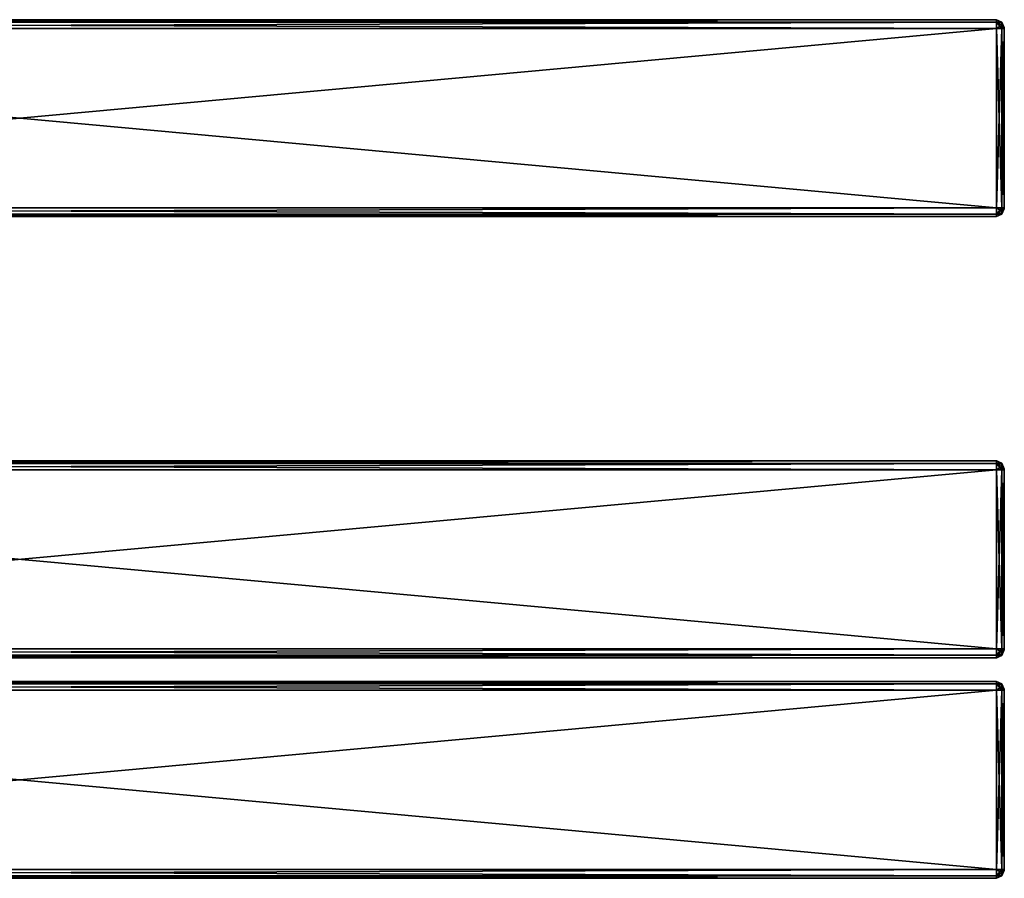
# Model space of a CAD drawing. Extents: x -65 to 446, y -88 to 1542.
# Tile 206 of 223: x 196 to 446, y 519 to 737. Entities that reach past the tile are written whole.
import ezdxf

# ---------------------------------------------------------------- set-up
doc = ezdxf.new("R2010")
doc.units = 0
doc.header["$LTSCALE"] = 74.25
for name, color, linetype in [('1333', 7, 'CONTINUOUS'), ('1334', 7, 'CONTINUOUS'), ('1335', 7, 'CONTINUOUS'), ('1336', 7, 'CONTINUOUS'), ('1337', 7, 'CONTINUOUS'), ('1338', 7, 'CONTINUOUS'), ('1339', 7, 'CONTINUOUS'), ('1340', 7, 'CONTINUOUS'), ('1341', 7, 'CONTINUOUS'), ('1350', 7, 'CONTINUOUS'), ('1351', 7, 'CONTINUOUS'), ('1352', 7, 'CONTINUOUS'), ('1353', 7, 'CONTINUOUS'), ('1354', 7, 'CONTINUOUS'), ('1355', 7, 'CONTINUOUS'), ('1356', 7, 'CONTINUOUS'), ('1357', 7, 'CONTINUOUS'), ('1437', 7, 'CONTINUOUS'), ('1438', 7, 'CONTINUOUS'), ('1439', 7, 'CONTINUOUS'), ('1440', 7, 'CONTINUOUS'), ('1441', 7, 'CONTINUOUS'), ('1442', 7, 'CONTINUOUS'), ('1443', 7, 'CONTINUOUS'), ('1444', 7, 'CONTINUOUS'), ('1445', 7, 'CONTINUOUS'), ('1454', 7, 'CONTINUOUS'), ('1455', 7, 'CONTINUOUS'), ('1456', 7, 'CONTINUOUS'), ('1457', 7, 'CONTINUOUS'), ('1458', 7, 'CONTINUOUS'), ('1459', 7, 'CONTINUOUS'), ('1460', 7, 'CONTINUOUS'), ('1461', 7, 'CONTINUOUS'), ('1463', 7, 'CONTINUOUS'), ('1464', 7, 'CONTINUOUS'), ('1465', 7, 'CONTINUOUS'), ('1466', 7, 'CONTINUOUS'), ('1467', 7, 'CONTINUOUS'), ('1468', 7, 'CONTINUOUS'), ('1469', 7, 'CONTINUOUS'), ('1470', 7, 'CONTINUOUS'), ('1471', 7, 'CONTINUOUS'), ('1480', 7, 'CONTINUOUS'), ('1481', 7, 'CONTINUOUS'), ('1482', 7, 'CONTINUOUS'), ('1483', 7, 'CONTINUOUS'), ('1484', 7, 'CONTINUOUS'), ('1485', 7, 'CONTINUOUS'), ('1486', 7, 'CONTINUOUS'), ('1487', 7, 'CONTINUOUS')]:
    doc.layers.add(name, color=color, linetype=linetype)

msp = doc.modelspace()

# ---------------------------------------------------------------- linework, layer by layer
at = {"layer": '1333', "color": 7, "linetype": 'CONTINUOUS'}
for points in [[(446, 734.93, 21.07), (446, 735, 21.25), (446, 734.93, 26.93), (446, 734.93, 21.07)], [(446, 734.93, 26.93), (446, 735, 21.25), (446, 735, 26.75), (446, 734.93, 26.93)], [(446, 734.75, 21), (446, 734.93, 21.07), (446, 734.75, 27), (446, 734.75, 21)], [(446, 734.75, 27), (446, 734.93, 21.07), (446, 734.93, 26.93), (446, 734.75, 27)], [(446, 689.25, 21), (446, 734.75, 21), (446, 689.25, 27), (446, 689.25, 21)], [(446, 689.25, 27), (446, 734.75, 21), (446, 734.75, 27), (446, 689.25, 27)], [(446, 689.07, 21.07), (446, 689.25, 21), (446, 689.07, 26.93), (446, 689.07, 21.07)], [(446, 689.07, 26.93), (446, 689.25, 21), (446, 689.25, 27), (446, 689.07, 26.93)], [(446, 689, 21.25), (446, 689.07, 21.07), (446, 689, 26.75), (446, 689, 21.25)], [(446, 689, 26.75), (446, 689.07, 21.07), (446, 689.07, 26.93), (446, 689, 26.75)]]:
    msp.add_3dface(points, dxfattribs=at)
at = {"layer": '1334', "color": 7, "linetype": 'CONTINUOUS'}
for points in [[(444, 734.75, 29), (-52, 734.75, 29), (444, 689.25, 29), (444, 734.75, 29)], [(-52, 734.75, 29), (-52, 689.25, 29), (444, 689.25, 29), (-52, 734.75, 29)]]:
    msp.add_3dface(points, dxfattribs=at)
at = {"layer": '1335', "color": 7, "linetype": 'CONTINUOUS'}
for points in [[(444, 687, 26.75), (-52, 687, 26.75), (444, 687, 21.25), (444, 687, 26.75)], [(-52, 687, 26.75), (-52, 687, 21.25), (444, 687, 21.25), (-52, 687, 26.75)]]:
    msp.add_3dface(points, dxfattribs=at)
at = {"layer": '1336', "color": 7, "linetype": 'CONTINUOUS'}
for points in [[(444, 689.25, 19), (-52, 689.25, 19), (444, 734.75, 19), (444, 689.25, 19)], [(-52, 689.25, 19), (-52, 734.75, 19), (444, 734.75, 19), (-52, 689.25, 19)]]:
    msp.add_3dface(points, dxfattribs=at)
at = {"layer": '1337', "color": 7, "linetype": 'CONTINUOUS'}
for points in [[(-52, 737, 26.75), (444, 737, 26.75), (-52, 737, 21.25), (-52, 737, 26.75)], [(-52, 737, 21.25), (444, 737, 26.75), (444, 737, 21.25), (-52, 737, 21.25)]]:
    msp.add_3dface(points, dxfattribs=at)
at = {"layer": '1338', "color": 7, "linetype": 'CONTINUOUS'}
for points in [[(-52, 737, 26.75), (-52, 736.34, 28.34), (444, 737, 26.75), (-52, 737, 26.75)], [(444, 737, 26.75), (-52, 736.34, 28.34), (444, 736.34, 28.34), (444, 737, 26.75)], [(-52, 736.34, 28.34), (-52, 734.75, 29), (444, 736.34, 28.34), (-52, 736.34, 28.34)], [(444, 736.34, 28.34), (-52, 734.75, 29), (444, 734.75, 29), (444, 736.34, 28.34)]]:
    msp.add_3dface(points, dxfattribs=at)
at = {"layer": '1339', "color": 7, "linetype": 'CONTINUOUS'}
for points in [[(444, 689.25, 29), (-52, 689.25, 29), (-52, 687.66, 28.34), (444, 689.25, 29)], [(444, 689.25, 29), (-52, 687.66, 28.34), (444, 687.66, 28.34), (444, 689.25, 29)], [(-52, 687.66, 28.34), (-52, 687, 26.75), (444, 687.66, 28.34), (-52, 687.66, 28.34)], [(444, 687.66, 28.34), (-52, 687, 26.75), (444, 687, 26.75), (444, 687.66, 28.34)]]:
    msp.add_3dface(points, dxfattribs=at)
at = {"layer": '1340', "color": 7, "linetype": 'CONTINUOUS'}
for points in [[(-52, 687.66, 19.66), (-52, 689.25, 19), (444, 687.66, 19.66), (-52, 687.66, 19.66)], [(444, 687.66, 19.66), (-52, 689.25, 19), (444, 689.25, 19), (444, 687.66, 19.66)], [(444, 687, 21.25), (-52, 687, 21.25), (-52, 687.66, 19.66), (444, 687, 21.25)], [(444, 687, 21.25), (-52, 687.66, 19.66), (444, 687.66, 19.66), (444, 687, 21.25)]]:
    msp.add_3dface(points, dxfattribs=at)
at = {"layer": '1341', "color": 7, "linetype": 'CONTINUOUS'}
for points in [[(-52, 736.34, 19.66), (-52, 737, 21.25), (444, 736.34, 19.66), (-52, 736.34, 19.66)], [(444, 736.34, 19.66), (-52, 737, 21.25), (444, 737, 21.25), (444, 736.34, 19.66)], [(444, 734.75, 19), (-52, 734.75, 19), (-52, 736.34, 19.66), (444, 734.75, 19)], [(444, 734.75, 19), (-52, 736.34, 19.66), (444, 736.34, 19.66), (444, 734.75, 19)]]:
    msp.add_3dface(points, dxfattribs=at)
at = {"layer": '1350', "color": 7, "linetype": 'CONTINUOUS'}
for points in [[(444, 736.34, 19.66), (444, 737, 21.25), (445.41, 736.19, 20.42), (444, 736.34, 19.66)], [(444, 737, 21.25), (445.41, 736.41, 21.25), (445.41, 736.19, 20.42), (444, 737, 21.25)], [(444, 734.75, 19), (444, 736.34, 19.66), (445.41, 734.75, 19.59), (444, 734.75, 19)], [(445.41, 734.75, 19.59), (444, 736.34, 19.66), (445.41, 735.58, 19.81), (445.41, 734.75, 19.59)], [(444, 736.34, 19.66), (445.41, 736.19, 20.42), (445.41, 735.58, 19.81), (444, 736.34, 19.66)], [(446, 735, 21.25), (446, 734.93, 21.07), (445.41, 736.41, 21.25), (446, 735, 21.25)], [(445.41, 736.41, 21.25), (446, 734.93, 21.07), (445.41, 736.19, 20.42), (445.41, 736.41, 21.25)], [(445.41, 736.19, 20.42), (446, 734.93, 21.07), (445.41, 735.58, 19.81), (445.41, 736.19, 20.42)], [(446, 734.93, 21.07), (446, 734.75, 21), (445.41, 735.58, 19.81), (446, 734.93, 21.07)], [(446, 734.75, 21), (445.41, 734.75, 19.59), (445.41, 735.58, 19.81), (446, 734.75, 21)]]:
    msp.add_3dface(points, dxfattribs=at)
at = {"layer": '1351', "color": 7, "linetype": 'CONTINUOUS'}
for points in [[(444, 689.25, 19), (444, 734.75, 19), (445.41, 734.75, 19.59), (444, 689.25, 19)], [(445.41, 689.25, 19.59), (444, 689.25, 19), (445.41, 734.75, 19.59), (445.41, 689.25, 19.59)], [(446, 734.75, 21), (446, 689.25, 21), (445.41, 689.25, 19.59), (446, 734.75, 21)], [(446, 734.75, 21), (445.41, 689.25, 19.59), (445.41, 734.75, 19.59), (446, 734.75, 21)]]:
    msp.add_3dface(points, dxfattribs=at)
at = {"layer": '1352', "color": 7, "linetype": 'CONTINUOUS'}
for points in [[(444, 687.66, 19.66), (444, 689.25, 19), (445.41, 688.42, 19.81), (444, 687.66, 19.66)], [(444, 689.25, 19), (445.41, 689.25, 19.59), (445.41, 688.42, 19.81), (444, 689.25, 19)], [(444, 687.66, 19.66), (445.41, 688.42, 19.81), (445.41, 687.81, 20.42), (444, 687.66, 19.66)], [(445.41, 687.59, 21.25), (444, 687.66, 19.66), (445.41, 687.81, 20.42), (445.41, 687.59, 21.25)], [(444, 687, 21.25), (444, 687.66, 19.66), (445.41, 687.59, 21.25), (444, 687, 21.25)], [(446, 689.25, 21), (446, 689.07, 21.07), (445.41, 689.25, 19.59), (446, 689.25, 21)], [(445.41, 689.25, 19.59), (446, 689.07, 21.07), (445.41, 688.42, 19.81), (445.41, 689.25, 19.59)], [(446, 689.07, 21.07), (446, 689, 21.25), (445.41, 687.81, 20.42), (446, 689.07, 21.07)], [(445.41, 688.42, 19.81), (446, 689.07, 21.07), (445.41, 687.81, 20.42), (445.41, 688.42, 19.81)], [(446, 689, 21.25), (445.41, 687.59, 21.25), (445.41, 687.81, 20.42), (446, 689, 21.25)]]:
    msp.add_3dface(points, dxfattribs=at)
at = {"layer": '1353', "color": 7, "linetype": 'CONTINUOUS'}
for points in [[(444, 687, 26.75), (444, 687, 21.25), (445.41, 687.59, 21.25), (444, 687, 26.75)], [(445.41, 687.59, 26.75), (444, 687, 26.75), (445.41, 687.59, 21.25), (445.41, 687.59, 26.75)], [(446, 689, 21.25), (446, 689, 26.75), (445.41, 687.59, 26.75), (446, 689, 21.25)], [(446, 689, 21.25), (445.41, 687.59, 26.75), (445.41, 687.59, 21.25), (446, 689, 21.25)]]:
    msp.add_3dface(points, dxfattribs=at)
at = {"layer": '1354', "color": 7, "linetype": 'CONTINUOUS'}
for points in [[(444, 689.25, 29), (444, 687.66, 28.34), (445.41, 689.25, 28.41), (444, 689.25, 29)], [(445.41, 689.25, 28.41), (444, 687.66, 28.34), (445.41, 688.42, 28.19), (445.41, 689.25, 28.41)], [(444, 687.66, 28.34), (445.41, 687.81, 27.58), (445.41, 688.42, 28.19), (444, 687.66, 28.34)], [(444, 687.66, 28.34), (444, 687, 26.75), (445.41, 687.81, 27.58), (444, 687.66, 28.34)], [(444, 687, 26.75), (445.41, 687.59, 26.75), (445.41, 687.81, 27.58), (444, 687, 26.75)], [(446, 689.07, 26.93), (446, 689.25, 27), (445.41, 688.42, 28.19), (446, 689.07, 26.93)], [(446, 689.25, 27), (445.41, 689.25, 28.41), (445.41, 688.42, 28.19), (446, 689.25, 27)], [(446, 689, 26.75), (446, 689.07, 26.93), (445.41, 687.59, 26.75), (446, 689, 26.75)], [(445.41, 687.59, 26.75), (446, 689.07, 26.93), (445.41, 687.81, 27.58), (445.41, 687.59, 26.75)], [(445.41, 687.81, 27.58), (446, 689.07, 26.93), (445.41, 688.42, 28.19), (445.41, 687.81, 27.58)]]:
    msp.add_3dface(points, dxfattribs=at)
at = {"layer": '1355', "color": 7, "linetype": 'CONTINUOUS'}
for points in [[(444, 734.75, 29), (444, 689.25, 29), (445.41, 689.25, 28.41), (444, 734.75, 29)], [(445.41, 734.75, 28.41), (444, 734.75, 29), (445.41, 689.25, 28.41), (445.41, 734.75, 28.41)], [(446, 689.25, 27), (446, 734.75, 27), (445.41, 734.75, 28.41), (446, 689.25, 27)], [(446, 689.25, 27), (445.41, 734.75, 28.41), (445.41, 689.25, 28.41), (446, 689.25, 27)]]:
    msp.add_3dface(points, dxfattribs=at)
at = {"layer": '1356', "color": 7, "linetype": 'CONTINUOUS'}
for points in [[(444, 737, 26.75), (444, 736.34, 28.34), (445.41, 736.41, 26.75), (444, 737, 26.75)], [(445.41, 736.41, 26.75), (444, 736.34, 28.34), (445.41, 736.19, 27.58), (445.41, 736.41, 26.75)], [(444, 736.34, 28.34), (444, 734.75, 29), (445.41, 735.58, 28.19), (444, 736.34, 28.34)], [(444, 736.34, 28.34), (445.41, 735.58, 28.19), (445.41, 736.19, 27.58), (444, 736.34, 28.34)], [(444, 734.75, 29), (445.41, 734.75, 28.41), (445.41, 735.58, 28.19), (444, 734.75, 29)], [(446, 735, 26.75), (445.41, 736.41, 26.75), (445.41, 736.19, 27.58), (446, 735, 26.75)], [(446, 734.93, 26.93), (446, 735, 26.75), (445.41, 736.19, 27.58), (446, 734.93, 26.93)], [(445.41, 735.58, 28.19), (446, 734.93, 26.93), (445.41, 736.19, 27.58), (445.41, 735.58, 28.19)], [(445.41, 734.75, 28.41), (446, 734.93, 26.93), (445.41, 735.58, 28.19), (445.41, 734.75, 28.41)], [(446, 734.75, 27), (446, 734.93, 26.93), (445.41, 734.75, 28.41), (446, 734.75, 27)]]:
    msp.add_3dface(points, dxfattribs=at)
at = {"layer": '1357', "color": 7, "linetype": 'CONTINUOUS'}
for points in [[(444, 737, 21.25), (444, 737, 26.75), (445.41, 736.41, 26.75), (444, 737, 21.25)], [(444, 737, 21.25), (445.41, 736.41, 26.75), (445.41, 736.41, 21.25), (444, 737, 21.25)], [(446, 735, 26.75), (446, 735, 21.25), (445.41, 736.41, 21.25), (446, 735, 26.75)], [(445.41, 736.41, 26.75), (446, 735, 26.75), (445.41, 736.41, 21.25), (445.41, 736.41, 26.75)]]:
    msp.add_3dface(points, dxfattribs=at)
at = {"layer": '1437', "color": 7, "linetype": 'CONTINUOUS'}
for points in [[(446, 567, 26.75), (446, 566.93, 26.93), (446, 567, 21.25), (446, 567, 26.75)], [(446, 567, 21.25), (446, 566.93, 26.93), (446, 566.93, 21.07), (446, 567, 21.25)], [(446, 566.93, 26.93), (446, 566.75, 27), (446, 566.93, 21.07), (446, 566.93, 26.93)], [(446, 566.93, 21.07), (446, 566.75, 27), (446, 566.75, 21), (446, 566.93, 21.07)], [(446, 566.75, 21), (446, 566.75, 27), (446, 521.25, 27), (446, 566.75, 21)], [(446, 521.25, 21), (446, 566.75, 21), (446, 521.25, 27), (446, 521.25, 21)], [(446, 521.07, 21.07), (446, 521.25, 21), (446, 521.07, 26.93), (446, 521.07, 21.07)], [(446, 521.07, 26.93), (446, 521.25, 21), (446, 521.25, 27), (446, 521.07, 26.93)], [(446, 521, 21.25), (446, 521.07, 21.07), (446, 521, 26.75), (446, 521, 21.25)], [(446, 521, 26.75), (446, 521.07, 21.07), (446, 521.07, 26.93), (446, 521, 26.75)]]:
    msp.add_3dface(points, dxfattribs=at)
at = {"layer": '1438', "color": 7, "linetype": 'CONTINUOUS'}
for points in [[(-52, 569, 26.75), (-52, 568.34, 28.34), (444, 569, 26.75), (-52, 569, 26.75)], [(444, 569, 26.75), (-52, 568.34, 28.34), (444, 568.34, 28.34), (444, 569, 26.75)], [(-52, 568.34, 28.34), (-52, 566.75, 29), (444, 568.34, 28.34), (-52, 568.34, 28.34)], [(444, 568.34, 28.34), (-52, 566.75, 29), (444, 566.75, 29), (444, 568.34, 28.34)]]:
    msp.add_3dface(points, dxfattribs=at)
at = {"layer": '1439', "color": 7, "linetype": 'CONTINUOUS'}
for points in [[(444, 566.75, 29), (-52, 566.75, 29), (444, 521.25, 29), (444, 566.75, 29)], [(-52, 566.75, 29), (-52, 521.25, 29), (444, 521.25, 29), (-52, 566.75, 29)]]:
    msp.add_3dface(points, dxfattribs=at)
at = {"layer": '1440', "color": 7, "linetype": 'CONTINUOUS'}
for points in [[(444, 521.25, 29), (-52, 521.25, 29), (-52, 519.66, 28.34), (444, 521.25, 29)], [(444, 521.25, 29), (-52, 519.66, 28.34), (444, 519.66, 28.34), (444, 521.25, 29)], [(-52, 519.66, 28.34), (-52, 519, 26.75), (444, 519.66, 28.34), (-52, 519.66, 28.34)], [(444, 519.66, 28.34), (-52, 519, 26.75), (444, 519, 26.75), (444, 519.66, 28.34)]]:
    msp.add_3dface(points, dxfattribs=at)
at = {"layer": '1441', "color": 7, "linetype": 'CONTINUOUS'}
for points in [[(444, 519, 26.75), (-52, 519, 26.75), (444, 519, 21.25), (444, 519, 26.75)], [(-52, 519, 26.75), (-52, 519, 21.25), (444, 519, 21.25), (-52, 519, 26.75)]]:
    msp.add_3dface(points, dxfattribs=at)
at = {"layer": '1442', "color": 7, "linetype": 'CONTINUOUS'}
for points in [[(-52, 519.66, 19.66), (-52, 521.25, 19), (444, 519.66, 19.66), (-52, 519.66, 19.66)], [(444, 519.66, 19.66), (-52, 521.25, 19), (444, 521.25, 19), (444, 519.66, 19.66)], [(444, 519, 21.25), (-52, 519, 21.25), (-52, 519.66, 19.66), (444, 519, 21.25)], [(444, 519, 21.25), (-52, 519.66, 19.66), (444, 519.66, 19.66), (444, 519, 21.25)]]:
    msp.add_3dface(points, dxfattribs=at)
at = {"layer": '1443', "color": 7, "linetype": 'CONTINUOUS'}
for points in [[(444, 521.25, 19), (-52, 521.25, 19), (444, 566.75, 19), (444, 521.25, 19)], [(-52, 521.25, 19), (-52, 566.75, 19), (444, 566.75, 19), (-52, 521.25, 19)]]:
    msp.add_3dface(points, dxfattribs=at)
at = {"layer": '1444', "color": 7, "linetype": 'CONTINUOUS'}
for points in [[(-52, 568.34, 19.66), (-52, 569, 21.25), (444, 568.34, 19.66), (-52, 568.34, 19.66)], [(444, 568.34, 19.66), (-52, 569, 21.25), (444, 569, 21.25), (444, 568.34, 19.66)], [(444, 566.75, 19), (-52, 566.75, 19), (-52, 568.34, 19.66), (444, 566.75, 19)], [(444, 566.75, 19), (-52, 568.34, 19.66), (444, 568.34, 19.66), (444, 566.75, 19)]]:
    msp.add_3dface(points, dxfattribs=at)
at = {"layer": '1445', "color": 7, "linetype": 'CONTINUOUS'}
for points in [[(-52, 569, 26.75), (444, 569, 26.75), (-52, 569, 21.25), (-52, 569, 26.75)], [(-52, 569, 21.25), (444, 569, 26.75), (444, 569, 21.25), (-52, 569, 21.25)]]:
    msp.add_3dface(points, dxfattribs=at)
at = {"layer": '1454', "color": 7, "linetype": 'CONTINUOUS'}
for points in [[(444, 569, 26.75), (444, 568.34, 28.34), (445.41, 568.41, 26.75), (444, 569, 26.75)], [(445.41, 568.41, 26.75), (444, 568.34, 28.34), (445.41, 568.19, 27.58), (445.41, 568.41, 26.75)], [(444, 568.34, 28.34), (444, 566.75, 29), (445.41, 567.58, 28.19), (444, 568.34, 28.34)], [(444, 568.34, 28.34), (445.41, 567.58, 28.19), (445.41, 568.19, 27.58), (444, 568.34, 28.34)], [(444, 566.75, 29), (445.41, 566.75, 28.41), (445.41, 567.58, 28.19), (444, 566.75, 29)], [(446, 567, 26.75), (445.41, 568.41, 26.75), (445.41, 568.19, 27.58), (446, 567, 26.75)], [(446, 566.93, 26.93), (446, 567, 26.75), (445.41, 568.19, 27.58), (446, 566.93, 26.93)], [(445.41, 567.58, 28.19), (446, 566.93, 26.93), (445.41, 568.19, 27.58), (445.41, 567.58, 28.19)], [(445.41, 566.75, 28.41), (446, 566.93, 26.93), (445.41, 567.58, 28.19), (445.41, 566.75, 28.41)], [(446, 566.75, 27), (446, 566.93, 26.93), (445.41, 566.75, 28.41), (446, 566.75, 27)]]:
    msp.add_3dface(points, dxfattribs=at)
at = {"layer": '1455', "color": 7, "linetype": 'CONTINUOUS'}
for points in [[(444, 569, 21.25), (444, 569, 26.75), (445.41, 568.41, 26.75), (444, 569, 21.25)], [(445.41, 568.41, 21.25), (444, 569, 21.25), (445.41, 568.41, 26.75), (445.41, 568.41, 21.25)], [(446, 567, 26.75), (446, 567, 21.25), (445.41, 568.41, 21.25), (446, 567, 26.75)], [(446, 567, 26.75), (445.41, 568.41, 21.25), (445.41, 568.41, 26.75), (446, 567, 26.75)]]:
    msp.add_3dface(points, dxfattribs=at)
at = {"layer": '1456', "color": 7, "linetype": 'CONTINUOUS'}
for points in [[(444, 568.34, 19.66), (444, 569, 21.25), (445.41, 568.19, 20.42), (444, 568.34, 19.66)], [(444, 569, 21.25), (445.41, 568.41, 21.25), (445.41, 568.19, 20.42), (444, 569, 21.25)], [(444, 566.75, 19), (444, 568.34, 19.66), (445.41, 566.75, 19.59), (444, 566.75, 19)], [(445.41, 566.75, 19.59), (444, 568.34, 19.66), (445.41, 567.58, 19.81), (445.41, 566.75, 19.59)], [(444, 568.34, 19.66), (445.41, 568.19, 20.42), (445.41, 567.58, 19.81), (444, 568.34, 19.66)], [(446, 567, 21.25), (446, 566.93, 21.07), (445.41, 568.41, 21.25), (446, 567, 21.25)], [(445.41, 568.41, 21.25), (446, 566.93, 21.07), (445.41, 568.19, 20.42), (445.41, 568.41, 21.25)], [(445.41, 568.19, 20.42), (446, 566.93, 21.07), (445.41, 567.58, 19.81), (445.41, 568.19, 20.42)], [(446, 566.93, 21.07), (446, 566.75, 21), (445.41, 567.58, 19.81), (446, 566.93, 21.07)], [(446, 566.75, 21), (445.41, 566.75, 19.59), (445.41, 567.58, 19.81), (446, 566.75, 21)]]:
    msp.add_3dface(points, dxfattribs=at)
at = {"layer": '1457', "color": 7, "linetype": 'CONTINUOUS'}
for points in [[(444, 521.25, 19), (444, 566.75, 19), (445.41, 566.75, 19.59), (444, 521.25, 19)], [(445.41, 521.25, 19.59), (444, 521.25, 19), (445.41, 566.75, 19.59), (445.41, 521.25, 19.59)], [(446, 566.75, 21), (446, 521.25, 21), (445.41, 521.25, 19.59), (446, 566.75, 21)], [(446, 566.75, 21), (445.41, 521.25, 19.59), (445.41, 566.75, 19.59), (446, 566.75, 21)]]:
    msp.add_3dface(points, dxfattribs=at)
at = {"layer": '1458', "color": 7, "linetype": 'CONTINUOUS'}
for points in [[(444, 519.66, 19.66), (444, 521.25, 19), (445.41, 520.42, 19.81), (444, 519.66, 19.66)], [(444, 521.25, 19), (445.41, 521.25, 19.59), (445.41, 520.42, 19.81), (444, 521.25, 19)], [(444, 519.66, 19.66), (445.41, 520.42, 19.81), (445.41, 519.81, 20.42), (444, 519.66, 19.66)], [(446, 521.25, 21), (446, 521.07, 21.07), (445.41, 521.25, 19.59), (446, 521.25, 21)], [(445.41, 521.25, 19.59), (446, 521.07, 21.07), (445.41, 520.42, 19.81), (445.41, 521.25, 19.59)], [(446, 521.07, 21.07), (446, 521, 21.25), (445.41, 519.81, 20.42), (446, 521.07, 21.07)], [(445.41, 520.42, 19.81), (446, 521.07, 21.07), (445.41, 519.81, 20.42), (445.41, 520.42, 19.81)], [(446, 521, 21.25), (445.41, 519.59, 21.25), (445.41, 519.81, 20.42), (446, 521, 21.25)], [(445.41, 519.59, 21.25), (444, 519.66, 19.66), (445.41, 519.81, 20.42), (445.41, 519.59, 21.25)], [(444, 519, 21.25), (444, 519.66, 19.66), (445.41, 519.59, 21.25), (444, 519, 21.25)]]:
    msp.add_3dface(points, dxfattribs=at)
at = {"layer": '1459', "color": 7, "linetype": 'CONTINUOUS'}
for points in [[(446, 521, 21.25), (446, 521, 26.75), (445.41, 519.59, 26.75), (446, 521, 21.25)], [(446, 521, 21.25), (445.41, 519.59, 26.75), (445.41, 519.59, 21.25), (446, 521, 21.25)], [(444, 519, 26.75), (444, 519, 21.25), (445.41, 519.59, 21.25), (444, 519, 26.75)], [(445.41, 519.59, 26.75), (444, 519, 26.75), (445.41, 519.59, 21.25), (445.41, 519.59, 26.75)]]:
    msp.add_3dface(points, dxfattribs=at)
at = {"layer": '1460', "color": 7, "linetype": 'CONTINUOUS'}
for points in [[(444, 521.25, 29), (444, 519.66, 28.34), (445.41, 521.25, 28.41), (444, 521.25, 29)], [(445.41, 521.25, 28.41), (444, 519.66, 28.34), (445.41, 520.42, 28.19), (445.41, 521.25, 28.41)], [(444, 519.66, 28.34), (445.41, 519.81, 27.58), (445.41, 520.42, 28.19), (444, 519.66, 28.34)], [(446, 521.07, 26.93), (446, 521.25, 27), (445.41, 520.42, 28.19), (446, 521.07, 26.93)], [(446, 521.25, 27), (445.41, 521.25, 28.41), (445.41, 520.42, 28.19), (446, 521.25, 27)], [(446, 521, 26.75), (446, 521.07, 26.93), (445.41, 519.59, 26.75), (446, 521, 26.75)], [(445.41, 519.59, 26.75), (446, 521.07, 26.93), (445.41, 519.81, 27.58), (445.41, 519.59, 26.75)], [(445.41, 519.81, 27.58), (446, 521.07, 26.93), (445.41, 520.42, 28.19), (445.41, 519.81, 27.58)], [(444, 519.66, 28.34), (444, 519, 26.75), (445.41, 519.81, 27.58), (444, 519.66, 28.34)], [(444, 519, 26.75), (445.41, 519.59, 26.75), (445.41, 519.81, 27.58), (444, 519, 26.75)]]:
    msp.add_3dface(points, dxfattribs=at)
at = {"layer": '1461', "color": 7, "linetype": 'CONTINUOUS'}
for points in [[(444, 566.75, 29), (444, 521.25, 29), (445.41, 521.25, 28.41), (444, 566.75, 29)], [(444, 566.75, 29), (445.41, 521.25, 28.41), (445.41, 566.75, 28.41), (444, 566.75, 29)], [(446, 521.25, 27), (446, 566.75, 27), (445.41, 566.75, 28.41), (446, 521.25, 27)], [(445.41, 521.25, 28.41), (446, 521.25, 27), (445.41, 566.75, 28.41), (445.41, 521.25, 28.41)]]:
    msp.add_3dface(points, dxfattribs=at)
at = {"layer": '1463', "color": 7, "linetype": 'CONTINUOUS'}
for points in [[(446, 623, 26.75), (446, 622.93, 26.93), (446, 623, 21.25), (446, 623, 26.75)], [(446, 623, 21.25), (446, 622.93, 26.93), (446, 622.93, 21.07), (446, 623, 21.25)], [(446, 622.93, 26.93), (446, 622.75, 27), (446, 622.93, 21.07), (446, 622.93, 26.93)], [(446, 622.93, 21.07), (446, 622.75, 27), (446, 622.75, 21), (446, 622.93, 21.07)], [(446, 622.75, 21), (446, 622.75, 27), (446, 577.25, 27), (446, 622.75, 21)], [(446, 577.25, 21), (446, 622.75, 21), (446, 577.25, 27), (446, 577.25, 21)], [(446, 577.07, 21.07), (446, 577.25, 21), (446, 577.07, 26.93), (446, 577.07, 21.07)], [(446, 577.07, 26.93), (446, 577.25, 21), (446, 577.25, 27), (446, 577.07, 26.93)], [(446, 577, 21.25), (446, 577.07, 21.07), (446, 577, 26.75), (446, 577, 21.25)], [(446, 577, 26.75), (446, 577.07, 21.07), (446, 577.07, 26.93), (446, 577, 26.75)]]:
    msp.add_3dface(points, dxfattribs=at)
at = {"layer": '1464', "color": 7, "linetype": 'CONTINUOUS'}
for points in [[(-52, 625, 26.75), (-52, 624.34, 28.34), (444, 625, 26.75), (-52, 625, 26.75)], [(444, 625, 26.75), (-52, 624.34, 28.34), (444, 624.34, 28.34), (444, 625, 26.75)], [(-52, 624.34, 28.34), (-52, 622.75, 29), (444, 624.34, 28.34), (-52, 624.34, 28.34)], [(444, 624.34, 28.34), (-52, 622.75, 29), (444, 622.75, 29), (444, 624.34, 28.34)]]:
    msp.add_3dface(points, dxfattribs=at)
at = {"layer": '1465', "color": 7, "linetype": 'CONTINUOUS'}
for points in [[(444, 622.75, 29), (-52, 622.75, 29), (444, 577.25, 29), (444, 622.75, 29)], [(-52, 622.75, 29), (-52, 577.25, 29), (444, 577.25, 29), (-52, 622.75, 29)]]:
    msp.add_3dface(points, dxfattribs=at)
at = {"layer": '1466', "color": 7, "linetype": 'CONTINUOUS'}
for points in [[(444, 577.25, 29), (-52, 577.25, 29), (-52, 575.66, 28.34), (444, 577.25, 29)], [(444, 577.25, 29), (-52, 575.66, 28.34), (444, 575.66, 28.34), (444, 577.25, 29)], [(-52, 575.66, 28.34), (-52, 575, 26.75), (444, 575.66, 28.34), (-52, 575.66, 28.34)], [(444, 575.66, 28.34), (-52, 575, 26.75), (444, 575, 26.75), (444, 575.66, 28.34)]]:
    msp.add_3dface(points, dxfattribs=at)
at = {"layer": '1467', "color": 7, "linetype": 'CONTINUOUS'}
for points in [[(444, 575, 26.75), (-52, 575, 26.75), (444, 575, 21.25), (444, 575, 26.75)], [(-52, 575, 26.75), (-52, 575, 21.25), (444, 575, 21.25), (-52, 575, 26.75)]]:
    msp.add_3dface(points, dxfattribs=at)
at = {"layer": '1468', "color": 7, "linetype": 'CONTINUOUS'}
for points in [[(-52, 575.66, 19.66), (-52, 577.25, 19), (444, 575.66, 19.66), (-52, 575.66, 19.66)], [(444, 575.66, 19.66), (-52, 577.25, 19), (444, 577.25, 19), (444, 575.66, 19.66)], [(444, 575, 21.25), (-52, 575, 21.25), (-52, 575.66, 19.66), (444, 575, 21.25)], [(444, 575, 21.25), (-52, 575.66, 19.66), (444, 575.66, 19.66), (444, 575, 21.25)]]:
    msp.add_3dface(points, dxfattribs=at)
at = {"layer": '1469', "color": 7, "linetype": 'CONTINUOUS'}
for points in [[(444, 577.25, 19), (-52, 577.25, 19), (444, 622.75, 19), (444, 577.25, 19)], [(-52, 577.25, 19), (-52, 622.75, 19), (444, 622.75, 19), (-52, 577.25, 19)]]:
    msp.add_3dface(points, dxfattribs=at)
at = {"layer": '1470', "color": 7, "linetype": 'CONTINUOUS'}
for points in [[(-52, 624.34, 19.66), (-52, 625, 21.25), (444, 624.34, 19.66), (-52, 624.34, 19.66)], [(444, 624.34, 19.66), (-52, 625, 21.25), (444, 625, 21.25), (444, 624.34, 19.66)], [(444, 622.75, 19), (-52, 622.75, 19), (-52, 624.34, 19.66), (444, 622.75, 19)], [(444, 622.75, 19), (-52, 624.34, 19.66), (444, 624.34, 19.66), (444, 622.75, 19)]]:
    msp.add_3dface(points, dxfattribs=at)
at = {"layer": '1471', "color": 7, "linetype": 'CONTINUOUS'}
for points in [[(-52, 625, 26.75), (444, 625, 26.75), (-52, 625, 21.25), (-52, 625, 26.75)], [(-52, 625, 21.25), (444, 625, 26.75), (444, 625, 21.25), (-52, 625, 21.25)]]:
    msp.add_3dface(points, dxfattribs=at)
at = {"layer": '1480', "color": 7, "linetype": 'CONTINUOUS'}
for points in [[(444, 625, 26.75), (444, 624.34, 28.34), (445.41, 624.41, 26.75), (444, 625, 26.75)], [(445.41, 624.41, 26.75), (444, 624.34, 28.34), (445.41, 624.19, 27.58), (445.41, 624.41, 26.75)], [(444, 624.34, 28.34), (444, 622.75, 29), (445.41, 623.58, 28.19), (444, 624.34, 28.34)], [(444, 624.34, 28.34), (445.41, 623.58, 28.19), (445.41, 624.19, 27.58), (444, 624.34, 28.34)], [(444, 622.75, 29), (445.41, 622.75, 28.41), (445.41, 623.58, 28.19), (444, 622.75, 29)], [(446, 623, 26.75), (445.41, 624.41, 26.75), (445.41, 624.19, 27.58), (446, 623, 26.75)], [(446, 622.93, 26.93), (446, 623, 26.75), (445.41, 624.19, 27.58), (446, 622.93, 26.93)], [(445.41, 623.58, 28.19), (446, 622.93, 26.93), (445.41, 624.19, 27.58), (445.41, 623.58, 28.19)], [(445.41, 622.75, 28.41), (446, 622.93, 26.93), (445.41, 623.58, 28.19), (445.41, 622.75, 28.41)], [(446, 622.75, 27), (446, 622.93, 26.93), (445.41, 622.75, 28.41), (446, 622.75, 27)]]:
    msp.add_3dface(points, dxfattribs=at)
at = {"layer": '1481', "color": 7, "linetype": 'CONTINUOUS'}
for points in [[(444, 625, 21.25), (444, 625, 26.75), (445.41, 624.41, 26.75), (444, 625, 21.25)], [(445.41, 624.41, 21.25), (444, 625, 21.25), (445.41, 624.41, 26.75), (445.41, 624.41, 21.25)], [(446, 623, 26.75), (446, 623, 21.25), (445.41, 624.41, 21.25), (446, 623, 26.75)], [(446, 623, 26.75), (445.41, 624.41, 21.25), (445.41, 624.41, 26.75), (446, 623, 26.75)]]:
    msp.add_3dface(points, dxfattribs=at)
at = {"layer": '1482', "color": 7, "linetype": 'CONTINUOUS'}
for points in [[(444, 624.34, 19.66), (444, 625, 21.25), (445.41, 624.19, 20.42), (444, 624.34, 19.66)], [(444, 625, 21.25), (445.41, 624.41, 21.25), (445.41, 624.19, 20.42), (444, 625, 21.25)], [(444, 622.75, 19), (444, 624.34, 19.66), (445.41, 622.75, 19.59), (444, 622.75, 19)], [(445.41, 622.75, 19.59), (444, 624.34, 19.66), (445.41, 623.58, 19.81), (445.41, 622.75, 19.59)], [(444, 624.34, 19.66), (445.41, 624.19, 20.42), (445.41, 623.58, 19.81), (444, 624.34, 19.66)], [(446, 623, 21.25), (446, 622.93, 21.07), (445.41, 624.41, 21.25), (446, 623, 21.25)], [(445.41, 624.41, 21.25), (446, 622.93, 21.07), (445.41, 624.19, 20.42), (445.41, 624.41, 21.25)], [(445.41, 624.19, 20.42), (446, 622.93, 21.07), (445.41, 623.58, 19.81), (445.41, 624.19, 20.42)], [(446, 622.93, 21.07), (446, 622.75, 21), (445.41, 623.58, 19.81), (446, 622.93, 21.07)], [(446, 622.75, 21), (445.41, 622.75, 19.59), (445.41, 623.58, 19.81), (446, 622.75, 21)]]:
    msp.add_3dface(points, dxfattribs=at)
at = {"layer": '1483', "color": 7, "linetype": 'CONTINUOUS'}
for points in [[(444, 577.25, 19), (444, 622.75, 19), (445.41, 622.75, 19.59), (444, 577.25, 19)], [(445.41, 577.25, 19.59), (444, 577.25, 19), (445.41, 622.75, 19.59), (445.41, 577.25, 19.59)], [(446, 622.75, 21), (446, 577.25, 21), (445.41, 577.25, 19.59), (446, 622.75, 21)], [(446, 622.75, 21), (445.41, 577.25, 19.59), (445.41, 622.75, 19.59), (446, 622.75, 21)]]:
    msp.add_3dface(points, dxfattribs=at)
at = {"layer": '1484', "color": 7, "linetype": 'CONTINUOUS'}
for points in [[(444, 575.66, 19.66), (444, 577.25, 19), (445.41, 576.42, 19.81), (444, 575.66, 19.66)], [(444, 577.25, 19), (445.41, 577.25, 19.59), (445.41, 576.42, 19.81), (444, 577.25, 19)], [(444, 575.66, 19.66), (445.41, 576.42, 19.81), (445.41, 575.81, 20.42), (444, 575.66, 19.66)], [(445.41, 575.59, 21.25), (444, 575.66, 19.66), (445.41, 575.81, 20.42), (445.41, 575.59, 21.25)], [(444, 575, 21.25), (444, 575.66, 19.66), (445.41, 575.59, 21.25), (444, 575, 21.25)], [(446, 577.25, 21), (446, 577.07, 21.07), (445.41, 577.25, 19.59), (446, 577.25, 21)], [(445.41, 577.25, 19.59), (446, 577.07, 21.07), (445.41, 576.42, 19.81), (445.41, 577.25, 19.59)], [(446, 577.07, 21.07), (446, 577, 21.25), (445.41, 575.81, 20.42), (446, 577.07, 21.07)], [(445.41, 576.42, 19.81), (446, 577.07, 21.07), (445.41, 575.81, 20.42), (445.41, 576.42, 19.81)], [(446, 577, 21.25), (445.41, 575.59, 21.25), (445.41, 575.81, 20.42), (446, 577, 21.25)]]:
    msp.add_3dface(points, dxfattribs=at)
at = {"layer": '1485', "color": 7, "linetype": 'CONTINUOUS'}
for points in [[(444, 575, 26.75), (444, 575, 21.25), (445.41, 575.59, 21.25), (444, 575, 26.75)], [(445.41, 575.59, 26.75), (444, 575, 26.75), (445.41, 575.59, 21.25), (445.41, 575.59, 26.75)], [(446, 577, 21.25), (446, 577, 26.75), (445.41, 575.59, 26.75), (446, 577, 21.25)], [(446, 577, 21.25), (445.41, 575.59, 26.75), (445.41, 575.59, 21.25), (446, 577, 21.25)]]:
    msp.add_3dface(points, dxfattribs=at)
at = {"layer": '1486', "color": 7, "linetype": 'CONTINUOUS'}
for points in [[(444, 577.25, 29), (444, 575.66, 28.34), (445.41, 577.25, 28.41), (444, 577.25, 29)], [(445.41, 577.25, 28.41), (444, 575.66, 28.34), (445.41, 576.42, 28.19), (445.41, 577.25, 28.41)], [(444, 575.66, 28.34), (445.41, 575.81, 27.58), (445.41, 576.42, 28.19), (444, 575.66, 28.34)], [(444, 575.66, 28.34), (444, 575, 26.75), (445.41, 575.81, 27.58), (444, 575.66, 28.34)], [(444, 575, 26.75), (445.41, 575.59, 26.75), (445.41, 575.81, 27.58), (444, 575, 26.75)], [(446, 577.07, 26.93), (446, 577.25, 27), (445.41, 576.42, 28.19), (446, 577.07, 26.93)], [(446, 577.25, 27), (445.41, 577.25, 28.41), (445.41, 576.42, 28.19), (446, 577.25, 27)], [(446, 577, 26.75), (446, 577.07, 26.93), (445.41, 575.59, 26.75), (446, 577, 26.75)], [(445.41, 575.59, 26.75), (446, 577.07, 26.93), (445.41, 575.81, 27.58), (445.41, 575.59, 26.75)], [(445.41, 575.81, 27.58), (446, 577.07, 26.93), (445.41, 576.42, 28.19), (445.41, 575.81, 27.58)]]:
    msp.add_3dface(points, dxfattribs=at)
at = {"layer": '1487', "color": 7, "linetype": 'CONTINUOUS'}
for points in [[(444, 622.75, 29), (444, 577.25, 29), (445.41, 577.25, 28.41), (444, 622.75, 29)], [(444, 622.75, 29), (445.41, 577.25, 28.41), (445.41, 622.75, 28.41), (444, 622.75, 29)], [(446, 577.25, 27), (446, 622.75, 27), (445.41, 622.75, 28.41), (446, 577.25, 27)], [(445.41, 577.25, 28.41), (446, 577.25, 27), (445.41, 622.75, 28.41), (445.41, 577.25, 28.41)]]:
    msp.add_3dface(points, dxfattribs=at)

doc.saveas('drawing.dxf')
